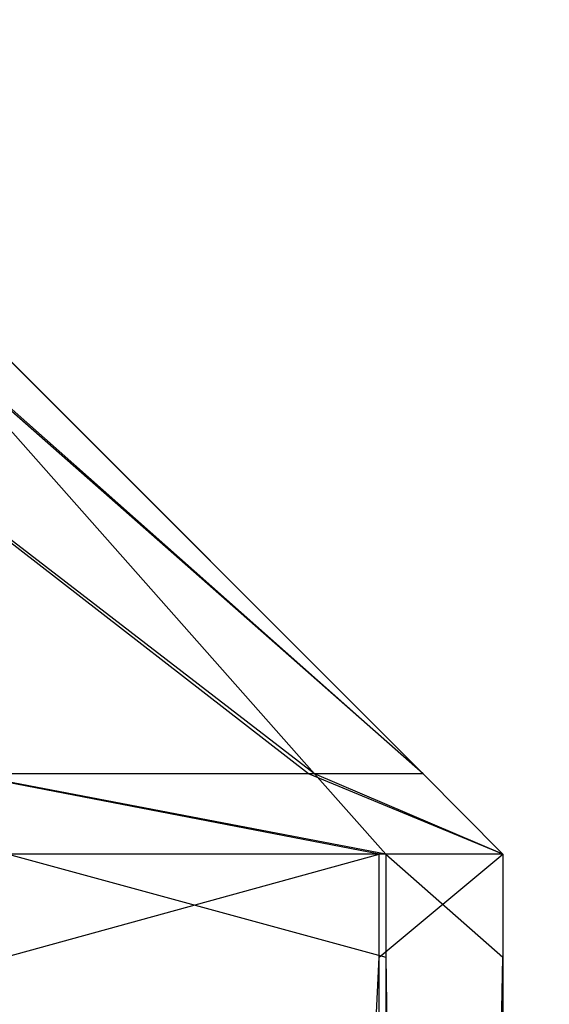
# Model space of a CAD drawing. Extents: x 0 to 1.6, y -0.5 to 0.
# Tile 83 of 181: x 0.797272 to 0.79815, y -0.483041 to -0.481409. Entities that reach past the tile are written whole.
import ezdxf

# ---------------------------------------------------------------- set-up
doc = ezdxf.new("R2010")
doc.units = 0
for name, color, linetype in [('L24_FRONT_FINION_1', 7, 'CONTINUOUS'), ('L39_ABDECKPL_0___REPLACEMTFOREM', 7, 'CONTINUOUS'), ('L43_KORPUS1_0', 7, 'CONTINUOUS'), ('L8_FRONT_FINION_1', 7, 'CONTINUOUS')]:
    doc.layers.add(name, color=color, linetype=linetype)

msp = doc.modelspace()

# ---------------------------------------------------------------- linework, layer by layer
at = {"layer": 'L24_FRONT_FINION_1', "color": 8}
for points, invisible_edges in [([(0.796797, -0.481919, 0.348318), (0.797751, -0.482659, 0.348226), (0.797179, -0.482659, 0.347655), (0.796797, -0.481919, 0.348318)], 13), ([(0.797751, -0.482659, 0.348226), (0.796797, -0.481919, 0.348318), (0.797101, -0.481919, 0.348621), (0.797751, -0.482659, 0.348226)], 14), ([(0.7968, -0.481919, 0.586232), (0.797761, -0.482659, 0.586317), (0.797106, -0.481919, 0.585927), (0.7968, -0.481919, 0.586232)], 13), ([(0.797761, -0.482659, 0.586317), (0.7968, -0.481919, 0.586232), (0.797184, -0.482659, 0.586893), (0.797761, -0.482659, 0.586317)], 14), ([(0.797101, -0.481919, 0.348621), (0.797941, -0.482659, 0.348415), (0.797751, -0.482659, 0.348226), (0.797101, -0.481919, 0.348621)], 13), ([(0.797941, -0.482659, 0.348415), (0.797101, -0.481919, 0.348621), (0.797201, -0.481919, 0.348722), (0.797941, -0.482659, 0.348415)], 14), ([(0.797106, -0.481919, 0.585927), (0.797941, -0.482659, 0.586138), (0.797201, -0.481919, 0.585832), (0.797106, -0.481919, 0.585927)], 13), ([(0.797941, -0.482659, 0.586138), (0.797106, -0.481919, 0.585927), (0.797761, -0.482659, 0.586317), (0.797941, -0.482659, 0.586138)], 14), ([(0.797941, -0.482659, 0.348927), (0.797201, -0.481919, 0.585364), (0.797941, -0.482659, 0.58567), (0.797941, -0.482659, 0.348927)], 13), ([(0.797201, -0.481919, 0.585364), (0.797941, -0.482659, 0.348927), (0.797201, -0.481919, 0.349232), (0.797201, -0.481919, 0.585364)], 14), ([(0.797941, -0.482659, 0.348415), (0.797201, -0.481919, 0.349232), (0.797941, -0.482659, 0.348927), (0.797941, -0.482659, 0.348415)], 13), ([(0.797201, -0.481919, 0.349232), (0.797941, -0.482659, 0.348415), (0.797201, -0.481919, 0.348722), (0.797201, -0.481919, 0.349232)], 14), ([(0.797941, -0.482659, 0.58567), (0.797201, -0.481919, 0.585832), (0.797941, -0.482659, 0.586138), (0.797941, -0.482659, 0.58567)], 13), ([(0.797201, -0.481919, 0.585832), (0.797941, -0.482659, 0.58567), (0.797201, -0.481919, 0.585364), (0.797201, -0.481919, 0.585832)], 14), ([(0.797179, -0.482659, 0.347655), (0.797868, -0.482792, 0.348156), (0.797248, -0.482792, 0.347536), (0.797179, -0.482659, 0.347655)], 13), ([(0.797868, -0.482792, 0.348156), (0.797179, -0.482659, 0.347655), (0.797751, -0.482659, 0.348226), (0.797868, -0.482792, 0.348156)], 14), ([(0.797184, -0.482659, 0.586893), (0.797879, -0.482792, 0.586387), (0.797761, -0.482659, 0.586317), (0.797184, -0.482659, 0.586893)], 13), ([(0.797879, -0.482792, 0.586387), (0.797184, -0.482659, 0.586893), (0.797253, -0.482792, 0.587012), (0.797879, -0.482792, 0.586387)], 14), ([(0.797751, -0.482659, 0.348226), (0.798073, -0.482792, 0.34836), (0.797868, -0.482792, 0.348156), (0.797751, -0.482659, 0.348226)], 13), ([(0.798073, -0.482792, 0.34836), (0.797751, -0.482659, 0.348226), (0.797941, -0.482659, 0.348415), (0.798073, -0.482792, 0.34836)], 14), ([(0.797761, -0.482659, 0.586317), (0.798073, -0.482792, 0.586193), (0.797941, -0.482659, 0.586138), (0.797761, -0.482659, 0.586317)], 13), ([(0.798073, -0.482792, 0.586193), (0.797761, -0.482659, 0.586317), (0.797879, -0.482792, 0.586387), (0.798073, -0.482792, 0.586193)], 14), ([(0.797941, -0.482659, 0.586138), (0.798073, -0.482792, 0.585724), (0.797941, -0.482659, 0.58567), (0.797941, -0.482659, 0.586138)], 13), ([(0.798073, -0.482792, 0.585724), (0.797941, -0.482659, 0.586138), (0.798073, -0.482792, 0.586193), (0.798073, -0.482792, 0.585724)], 14), ([(0.797941, -0.482659, 0.348415), (0.798073, -0.482792, 0.348872), (0.798073, -0.482792, 0.34836), (0.797941, -0.482659, 0.348415)], 13), ([(0.798073, -0.482792, 0.348872), (0.797941, -0.482659, 0.348415), (0.797941, -0.482659, 0.348927), (0.798073, -0.482792, 0.348872)], 14), ([(0.797941, -0.482659, 0.348927), (0.798073, -0.482792, 0.585724), (0.798073, -0.482792, 0.348872), (0.797941, -0.482659, 0.348927)], 13), ([(0.798073, -0.482792, 0.585724), (0.797941, -0.482659, 0.348927), (0.797941, -0.482659, 0.58567), (0.798073, -0.482792, 0.585724)], 14), ([(0.797868, -0.482792, 0.348156), (0.797248, -0.482963, 0.347536), (0.797248, -0.482792, 0.347536), (0.797868, -0.482792, 0.348156)], 13), ([(0.797248, -0.482963, 0.347536), (0.797868, -0.482792, 0.348156), (0.797868, -0.482963, 0.348156), (0.797248, -0.482963, 0.347536)], 14), ([(0.797879, -0.482963, 0.586387), (0.797253, -0.482792, 0.587012), (0.797253, -0.482963, 0.587012), (0.797879, -0.482963, 0.586387)], 13), ([(0.797253, -0.482792, 0.587012), (0.797879, -0.482963, 0.586387), (0.797879, -0.482792, 0.586387), (0.797253, -0.482792, 0.587012)], 14), ([(0.798073, -0.482792, 0.34836), (0.797868, -0.482963, 0.348156), (0.797868, -0.482792, 0.348156), (0.798073, -0.482792, 0.34836)], 13), ([(0.797868, -0.482963, 0.348156), (0.798073, -0.482792, 0.34836), (0.798073, -0.482963, 0.34836), (0.797868, -0.482963, 0.348156)], 14), ([(0.798073, -0.482963, 0.586193), (0.797879, -0.482792, 0.586387), (0.797879, -0.482963, 0.586387), (0.798073, -0.482963, 0.586193)], 13), ([(0.797879, -0.482792, 0.586387), (0.798073, -0.482963, 0.586193), (0.798073, -0.482792, 0.586193), (0.797879, -0.482792, 0.586387)], 14), ([(0.798073, -0.482963, 0.585724), (0.798073, -0.482792, 0.586193), (0.798073, -0.482963, 0.586193), (0.798073, -0.482963, 0.585724)], 13), ([(0.798073, -0.482792, 0.586193), (0.798073, -0.482963, 0.585724), (0.798073, -0.482792, 0.585724), (0.798073, -0.482792, 0.586193)], 14), ([(0.798073, -0.482963, 0.348872), (0.798073, -0.482792, 0.585724), (0.798073, -0.482963, 0.585724), (0.798073, -0.482963, 0.348872)], 13), ([(0.798073, -0.482792, 0.585724), (0.798073, -0.482963, 0.348872), (0.798073, -0.482792, 0.348872), (0.798073, -0.482792, 0.585724)], 14), ([(0.798073, -0.482963, 0.34836), (0.798073, -0.482792, 0.348872), (0.798073, -0.482963, 0.348872), (0.798073, -0.482963, 0.34836)], 13), ([(0.798073, -0.482792, 0.348872), (0.798073, -0.482963, 0.34836), (0.798073, -0.482792, 0.34836), (0.798073, -0.482792, 0.348872)], 14), ([(0.797868, -0.482963, 0.348156), (0.797248, -0.496623, 0.347536), (0.797248, -0.482963, 0.347536), (0.797868, -0.482963, 0.348156)], 13), ([(0.797248, -0.496623, 0.347536), (0.797868, -0.482963, 0.348156), (0.797868, -0.496623, 0.348156), (0.797248, -0.496623, 0.347536)], 14), ([(0.797879, -0.496623, 0.586387), (0.797253, -0.482963, 0.587012), (0.797253, -0.496623, 0.587012), (0.797879, -0.496623, 0.586387)], 13), ([(0.797253, -0.482963, 0.587012), (0.797879, -0.496623, 0.586387), (0.797879, -0.482963, 0.586387), (0.797253, -0.482963, 0.587012)], 14), ([(0.798073, -0.482963, 0.34836), (0.797868, -0.496623, 0.348156), (0.797868, -0.482963, 0.348156), (0.798073, -0.482963, 0.34836)], 13), ([(0.797868, -0.496623, 0.348156), (0.798073, -0.482963, 0.34836), (0.798073, -0.496623, 0.34836), (0.797868, -0.496623, 0.348156)], 14), ([(0.798073, -0.496623, 0.586193), (0.797879, -0.482963, 0.586387), (0.797879, -0.496623, 0.586387), (0.798073, -0.496623, 0.586193)], 13), ([(0.797879, -0.482963, 0.586387), (0.798073, -0.496623, 0.586193), (0.798073, -0.482963, 0.586193), (0.797879, -0.482963, 0.586387)], 14), ([(0.798073, -0.496623, 0.34836), (0.798073, -0.482963, 0.348872), (0.798073, -0.496623, 0.348872), (0.798073, -0.496623, 0.34836)], 13), ([(0.798073, -0.482963, 0.348872), (0.798073, -0.496623, 0.34836), (0.798073, -0.482963, 0.34836), (0.798073, -0.482963, 0.348872)], 14), ([(0.798073, -0.496623, 0.348872), (0.798073, -0.482963, 0.585724), (0.798073, -0.496623, 0.585724), (0.798073, -0.496623, 0.348872)], 13), ([(0.798073, -0.482963, 0.585724), (0.798073, -0.496623, 0.348872), (0.798073, -0.482963, 0.348872), (0.798073, -0.482963, 0.585724)], 14), ([(0.798073, -0.496623, 0.585724), (0.798073, -0.482963, 0.586193), (0.798073, -0.496623, 0.586193), (0.798073, -0.496623, 0.585724)], 13), ([(0.798073, -0.482963, 0.586193), (0.798073, -0.496623, 0.585724), (0.798073, -0.482963, 0.585724), (0.798073, -0.482963, 0.586193)], 14)]:
    msp.add_3dface(points, dxfattribs=dict(at, invisible_edges=invisible_edges))
at = {"layer": 'L39_ABDECKPL_0___REPLACEMTFOREM', "color": 39}
for points, invisible_edges in [([(0.550582, -0.218061, 0.58701), (0.8, -0.49913, 0.58701), (0.472558, -0.49913, 0.58701), (0.550582, -0.218061, 0.58701)], 10), ([(0.549805, -0.218066, 0.598999), (0.474519, -0.498631, 0.598999), (0.8, -0.498631, 0.598999), (0.549805, -0.218066, 0.598999)], 10), ([(0.549805, -0.218066, 0.598999), (0.8, -0.498631, 0.598999), (0.551853, -0.220188, 0.598999), (0.549805, -0.218066, 0.598999)], 13), ([(0.8, -0.49913, 0.58701), (0.550582, -0.218061, 0.58701), (0.552302, -0.219843, 0.58701), (0.8, -0.49913, 0.58701)], 15), ([(0.8, -0.49913, 0.58701), (0.552302, -0.219843, 0.58701), (0.638887, -0.30996, 0.58701), (0.8, -0.49913, 0.58701)], 15), ([(0.551853, -0.220188, 0.598999), (0.8, -0.498631, 0.598999), (0.639028, -0.309511, 0.598999), (0.551853, -0.220188, 0.598999)], 10), ([(0.639028, -0.309511, 0.598999), (0.8, -0.498631, 0.598999), (0.639872, -0.310376, 0.598999), (0.639028, -0.309511, 0.598999)], 13), ([(0.8, -0.49913, 0.58701), (0.638887, -0.30996, 0.58701), (0.639824, -0.310935, 0.58701), (0.8, -0.49913, 0.58701)], 15), ([(0.639872, -0.310376, 0.598999), (0.8, -0.498631, 0.598999), (0.641848, -0.310376, 0.598999), (0.639872, -0.310376, 0.598999)], 10), ([(0.641848, -0.310376, 0.598999), (0.8, -0.498631, 0.598999), (0.8, -0.310376, 0.598999), (0.641848, -0.310376, 0.598999)], 13), ([(0.8, -0.49913, 0.58701), (0.639824, -0.310935, 0.58701), (0.64194, -0.310935, 0.58701), (0.8, -0.49913, 0.58701)], 15), ([(0.8, -0.49913, 0.58701), (0.64194, -0.310935, 0.58701), (0.8, -0.310935, 0.58701), (0.8, -0.49913, 0.58701)], 15)]:
    msp.add_3dface(points, dxfattribs=dict(at, invisible_edges=invisible_edges))
at = {"layer": 'L43_KORPUS1_0', "color": 8}
for points, invisible_edges in [([(1.597088, -0.000594), (0.7, -0.497406), (0.7, -0.000594), (1.597088, -0.000594)], 13), ([(0.7, -0.497406), (1.597088, -0.000594), (1.597091, -0.497406), (0.7, -0.497406)], 10), ([(1.597091, -0.497404, 0.00769), (0.7, -0.000596, 0.00769), (0.7, -0.497404, 0.00769), (1.597091, -0.497404, 0.00769)], 13), ([(0.7, -0.000596, 0.00769), (1.597091, -0.497404, 0.00769), (1.597088, -0.000596, 0.00769), (0.7, -0.000596, 0.00769)], 10)]:
    msp.add_3dface(points, dxfattribs=dict(at, invisible_edges=invisible_edges))
at = {"layer": 'L8_FRONT_FINION_1', "color": 8}
for points, invisible_edges in [([(0.796797, -0.481919, 0.011736), (0.797751, -0.482659, 0.011644), (0.797179, -0.482659, 0.011072), (0.796797, -0.481919, 0.011736)], 13), ([(0.797751, -0.482659, 0.011644), (0.796797, -0.481919, 0.011736), (0.797101, -0.481919, 0.012039), (0.797751, -0.482659, 0.011644)], 14), ([(0.7968, -0.481919, 0.343536), (0.797761, -0.482659, 0.34362), (0.797106, -0.481919, 0.34323), (0.7968, -0.481919, 0.343536)], 13), ([(0.797761, -0.482659, 0.34362), (0.7968, -0.481919, 0.343536), (0.797184, -0.482659, 0.344196), (0.797761, -0.482659, 0.34362)], 14), ([(0.797101, -0.481919, 0.012039), (0.797941, -0.482659, 0.011833), (0.797751, -0.482659, 0.011644), (0.797101, -0.481919, 0.012039)], 13), ([(0.797941, -0.482659, 0.011833), (0.797101, -0.481919, 0.012039), (0.797201, -0.481919, 0.012139), (0.797941, -0.482659, 0.011833)], 14), ([(0.797106, -0.481919, 0.34323), (0.797941, -0.482659, 0.343441), (0.797201, -0.481919, 0.343135), (0.797106, -0.481919, 0.34323)], 13), ([(0.797941, -0.482659, 0.343441), (0.797106, -0.481919, 0.34323), (0.797761, -0.482659, 0.34362), (0.797941, -0.482659, 0.343441)], 14), ([(0.797941, -0.482659, 0.012344), (0.797201, -0.481919, 0.342668), (0.797941, -0.482659, 0.342973), (0.797941, -0.482659, 0.012344)], 13), ([(0.797201, -0.481919, 0.342668), (0.797941, -0.482659, 0.012344), (0.797201, -0.481919, 0.012649), (0.797201, -0.481919, 0.342668)], 14), ([(0.797941, -0.482659, 0.011833), (0.797201, -0.481919, 0.012649), (0.797941, -0.482659, 0.012344), (0.797941, -0.482659, 0.011833)], 13), ([(0.797201, -0.481919, 0.012649), (0.797941, -0.482659, 0.011833), (0.797201, -0.481919, 0.012139), (0.797201, -0.481919, 0.012649)], 14), ([(0.797941, -0.482659, 0.342973), (0.797201, -0.481919, 0.343135), (0.797941, -0.482659, 0.343441), (0.797941, -0.482659, 0.342973)], 13), ([(0.797201, -0.481919, 0.343135), (0.797941, -0.482659, 0.342973), (0.797201, -0.481919, 0.342668), (0.797201, -0.481919, 0.343135)], 14), ([(0.797179, -0.482659, 0.011072), (0.797868, -0.482792, 0.011573), (0.797248, -0.482792, 0.010953), (0.797179, -0.482659, 0.011072)], 13), ([(0.797868, -0.482792, 0.011573), (0.797179, -0.482659, 0.011072), (0.797751, -0.482659, 0.011644), (0.797868, -0.482792, 0.011573)], 14), ([(0.797184, -0.482659, 0.344196), (0.797879, -0.482792, 0.343691), (0.797761, -0.482659, 0.34362), (0.797184, -0.482659, 0.344196)], 13), ([(0.797879, -0.482792, 0.343691), (0.797184, -0.482659, 0.344196), (0.797253, -0.482792, 0.344315), (0.797879, -0.482792, 0.343691)], 14), ([(0.797751, -0.482659, 0.011644), (0.798073, -0.482792, 0.011778), (0.797868, -0.482792, 0.011573), (0.797751, -0.482659, 0.011644)], 13), ([(0.798073, -0.482792, 0.011778), (0.797751, -0.482659, 0.011644), (0.797941, -0.482659, 0.011833), (0.798073, -0.482792, 0.011778)], 14), ([(0.797761, -0.482659, 0.34362), (0.798073, -0.482792, 0.343496), (0.797941, -0.482659, 0.343441), (0.797761, -0.482659, 0.34362)], 13), ([(0.798073, -0.482792, 0.343496), (0.797761, -0.482659, 0.34362), (0.797879, -0.482792, 0.343691), (0.798073, -0.482792, 0.343496)], 14), ([(0.797941, -0.482659, 0.343441), (0.798073, -0.482792, 0.343028), (0.797941, -0.482659, 0.342973), (0.797941, -0.482659, 0.343441)], 13), ([(0.798073, -0.482792, 0.343028), (0.797941, -0.482659, 0.343441), (0.798073, -0.482792, 0.343496), (0.798073, -0.482792, 0.343028)], 14), ([(0.797941, -0.482659, 0.011833), (0.798073, -0.482792, 0.012289), (0.798073, -0.482792, 0.011778), (0.797941, -0.482659, 0.011833)], 13), ([(0.798073, -0.482792, 0.012289), (0.797941, -0.482659, 0.011833), (0.797941, -0.482659, 0.012344), (0.798073, -0.482792, 0.012289)], 14), ([(0.797941, -0.482659, 0.012344), (0.798073, -0.482792, 0.343028), (0.798073, -0.482792, 0.012289), (0.797941, -0.482659, 0.012344)], 13), ([(0.798073, -0.482792, 0.343028), (0.797941, -0.482659, 0.012344), (0.797941, -0.482659, 0.342973), (0.798073, -0.482792, 0.343028)], 14), ([(0.797868, -0.482792, 0.011573), (0.797248, -0.482963, 0.010953), (0.797248, -0.482792, 0.010953), (0.797868, -0.482792, 0.011573)], 13), ([(0.797248, -0.482963, 0.010953), (0.797868, -0.482792, 0.011573), (0.797868, -0.482963, 0.011573), (0.797248, -0.482963, 0.010953)], 14), ([(0.797879, -0.482963, 0.343691), (0.797253, -0.482792, 0.344315), (0.797253, -0.482963, 0.344315), (0.797879, -0.482963, 0.343691)], 13), ([(0.797253, -0.482792, 0.344315), (0.797879, -0.482963, 0.343691), (0.797879, -0.482792, 0.343691), (0.797253, -0.482792, 0.344315)], 14), ([(0.798073, -0.482792, 0.011778), (0.797868, -0.482963, 0.011573), (0.797868, -0.482792, 0.011573), (0.798073, -0.482792, 0.011778)], 13), ([(0.797868, -0.482963, 0.011573), (0.798073, -0.482792, 0.011778), (0.798073, -0.482963, 0.011778), (0.797868, -0.482963, 0.011573)], 14), ([(0.798073, -0.482963, 0.343496), (0.797879, -0.482792, 0.343691), (0.797879, -0.482963, 0.343691), (0.798073, -0.482963, 0.343496)], 13), ([(0.797879, -0.482792, 0.343691), (0.798073, -0.482963, 0.343496), (0.798073, -0.482792, 0.343496), (0.797879, -0.482792, 0.343691)], 14), ([(0.798073, -0.482963, 0.343028), (0.798073, -0.482792, 0.343496), (0.798073, -0.482963, 0.343496), (0.798073, -0.482963, 0.343028)], 13), ([(0.798073, -0.482792, 0.343496), (0.798073, -0.482963, 0.343028), (0.798073, -0.482792, 0.343028), (0.798073, -0.482792, 0.343496)], 14), ([(0.798073, -0.482963, 0.012289), (0.798073, -0.482792, 0.343028), (0.798073, -0.482963, 0.343028), (0.798073, -0.482963, 0.012289)], 13), ([(0.798073, -0.482792, 0.343028), (0.798073, -0.482963, 0.012289), (0.798073, -0.482792, 0.012289), (0.798073, -0.482792, 0.343028)], 14), ([(0.798073, -0.482963, 0.011778), (0.798073, -0.482792, 0.012289), (0.798073, -0.482963, 0.012289), (0.798073, -0.482963, 0.011778)], 13), ([(0.798073, -0.482792, 0.012289), (0.798073, -0.482963, 0.011778), (0.798073, -0.482792, 0.011778), (0.798073, -0.482792, 0.012289)], 14), ([(0.797868, -0.482963, 0.011573), (0.797248, -0.496623, 0.010953), (0.797248, -0.482963, 0.010953), (0.797868, -0.482963, 0.011573)], 13), ([(0.797248, -0.496623, 0.010953), (0.797868, -0.482963, 0.011573), (0.797868, -0.496623, 0.011573), (0.797248, -0.496623, 0.010953)], 14), ([(0.797879, -0.496623, 0.343691), (0.797253, -0.482963, 0.344315), (0.797253, -0.496623, 0.344315), (0.797879, -0.496623, 0.343691)], 13), ([(0.797253, -0.482963, 0.344315), (0.797879, -0.496623, 0.343691), (0.797879, -0.482963, 0.343691), (0.797253, -0.482963, 0.344315)], 14), ([(0.798073, -0.482963, 0.011778), (0.797868, -0.496623, 0.011573), (0.797868, -0.482963, 0.011573), (0.798073, -0.482963, 0.011778)], 13), ([(0.797868, -0.496623, 0.011573), (0.798073, -0.482963, 0.011778), (0.798073, -0.496623, 0.011778), (0.797868, -0.496623, 0.011573)], 14), ([(0.798073, -0.496623, 0.343496), (0.797879, -0.482963, 0.343691), (0.797879, -0.496623, 0.343691), (0.798073, -0.496623, 0.343496)], 13), ([(0.797879, -0.482963, 0.343691), (0.798073, -0.496623, 0.343496), (0.798073, -0.482963, 0.343496), (0.797879, -0.482963, 0.343691)], 14), ([(0.798073, -0.496623, 0.011778), (0.798073, -0.482963, 0.012289), (0.798073, -0.496623, 0.012289), (0.798073, -0.496623, 0.011778)], 13), ([(0.798073, -0.482963, 0.012289), (0.798073, -0.496623, 0.011778), (0.798073, -0.482963, 0.011778), (0.798073, -0.482963, 0.012289)], 14), ([(0.798073, -0.496623, 0.012289), (0.798073, -0.482963, 0.343028), (0.798073, -0.496623, 0.343028), (0.798073, -0.496623, 0.012289)], 13), ([(0.798073, -0.482963, 0.343028), (0.798073, -0.496623, 0.012289), (0.798073, -0.482963, 0.012289), (0.798073, -0.482963, 0.343028)], 14), ([(0.798073, -0.496623, 0.343028), (0.798073, -0.482963, 0.343496), (0.798073, -0.496623, 0.343496), (0.798073, -0.496623, 0.343028)], 13), ([(0.798073, -0.482963, 0.343496), (0.798073, -0.496623, 0.343028), (0.798073, -0.482963, 0.343028), (0.798073, -0.482963, 0.343496)], 14)]:
    msp.add_3dface(points, dxfattribs=dict(at, invisible_edges=invisible_edges))

doc.saveas('drawing.dxf')
